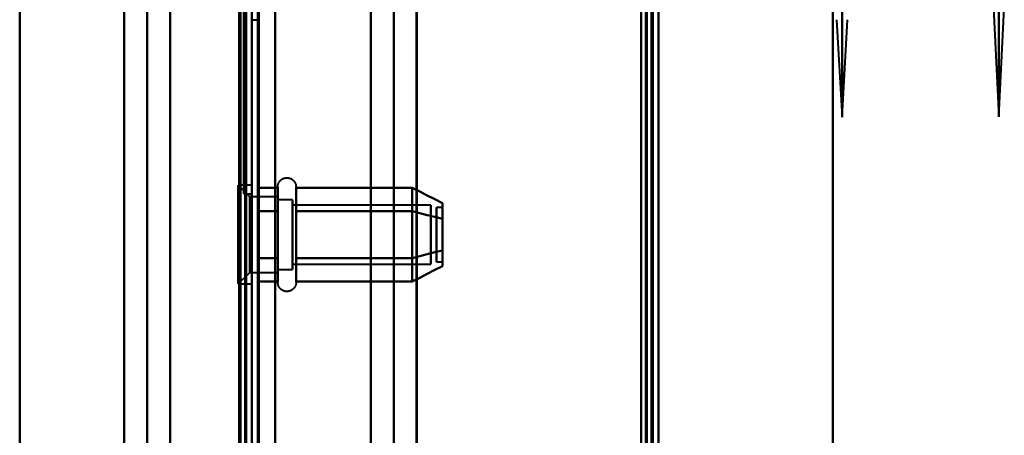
# Model space of a CAD drawing. Header units: millimetres. Extents: x -852 to 852, y -1321 to 592.
# Tile 97 of 111: x 635 to 720, y -214 to -179. Entities that reach past the tile are written whole.
import ezdxf

# ---------------------------------------------------------------- set-up
doc = ezdxf.new("R2010")
doc.units = ezdxf.units.MM
doc.layers.add('A-GENM', color=13, linetype='Continuous', lineweight=40)
doc.layers.add('G-IMPT', color=8, linetype='Continuous', lineweight=40)

# ---------------------------------------------------------------- blocks, each defined once
blk = doc.blocks.new('Nexa Toit - 1000-768948-Niveau de réf_')
at = {"layer": 'A-GENM'}
for p, q in [((705, -490), (705, 490)), ((705, 490), (705, -490))]:
    blk.add_line(p, q, dxfattribs=at)
blk = doc.blocks.new('NEXA 1500 CALQUES_dwg-769064-Niveau de réf_')
at = {"layer": 'G-IMPT'}
for p, q in [((690, -384.45), (690, 449.35)), ((690, -384.45), (690, 449.35)), ((655, 448.85), (655, -383.95)), ((667.233, -385.05), (667.233, 432.95)), ((669.233, -385.05), (669.233, 432.95)), ((654.5, -383.95), (654.5, 413.85)), ((654.3, 225.95), (654.3, -161.05)), ((654.3, 225.95), (654.3, -161.05)), ((654.3, 225.95), (654.3, -161.05)), ((654.3, 225.95), (654.3, -161.05)), ((654.3, -161.05), (654.3, 225.95)), ((654.3, -161.05), (654.3, 225.95)), ((654.3, -161.05), (654.3, 225.95)), ((654.3, -161.05), (654.3, 225.95)), ((655, 225.95), (655, -161.05)), ((655, 225.95), (655, -161.05)), ((655, 32.45), (655, -161.05)), ((655, 32.45), (655, -161.05)), ((655, -161.05), (655, 32.45)), ((655, -161.05), (655, 32.45)), ((705.8, -154.445), (705.8, 32.45)), ((705.8, -154.445), (705.8, 32.45)), ((705.8, 32.45), (705.8, -154.445)), ((705.8, 32.45), (705.8, -154.445)), ((719.3, -154.411), (719.3, 32.45)), ((719.3, -154.411), (719.3, 32.45)), ((719.3, 32.45), (719.3, -154.411)), ((719.3, 32.45), (719.3, -154.411)), ((718.83, -145.015), (719.3, -154.411)), ((718.83, -145.015), (719.3, -154.411)), ((719.3, -154.411), (719.77, -145.015)), ((719.3, -154.411), (719.77, -145.015)), ((655, -146.05), (655.5, -146.05)), ((655, -146.05), (655.5, -146.05)), ((705.333, -146.05), (705.8, -154.445)), ((705.333, -146.05), (705.8, -154.445)), ((705.8, -154.445), (706.267, -146.05)), ((705.8, -154.445), (706.267, -146.05)), ((654.8, -161.3), (653.8, -160.3)), ((654.8, -161.3), (653.8, -160.3)), ((655, -160.3), (653.8, -160.3)), ((655, -160.3), (653.8, -160.3)), ((653.8, -160.3), (653.8, -166.675)), ((653.8, -160.3), (653.8, -166.675)), ((653.8, -166.675), (653.8, -160.3)), ((653.8, -166.675), (653.8, -160.3)), ((654.3, -161.05), (655, -161.05)), ((654.3, -161.05), (655, -161.05)), ((655, -160.3), (655, -166.675)), ((655, -160.3), (655, -166.675)), ((655, -166.675), (655, -160.3)), ((655, -166.675), (655, -160.3)), ((657.215, -162.5), (657.215, -160.45)), ((657.215, -162.5), (657.215, -160.45)), ((657.215, -166.6), (657.215, -160.999)), ((657.215, -166.6), (657.215, -160.999)), ((658.796, -160.45), (658.796, -162.5)), ((658.796, -160.45), (658.796, -162.5)), ((658.796, -160.999), (658.796, -166.6)), ((658.796, -160.999), (658.796, -166.6)), ((657.215, -161.3), (654.8, -161.3)), ((657.215, -161.3), (654.8, -161.3)), ((654.8, -161.3), (654.8, -166.175)), ((654.8, -161.3), (654.8, -166.175)), ((654.8, -166.175), (654.8, -161.3)), ((654.8, -166.175), (654.8, -161.3)), ((657.215, -161.3), (657.215, -167.365)), ((657.215, -161.3), (657.215, -167.365)), ((657.215, -162.925), (657.215, -161.3)), ((657.215, -162.925), (657.215, -161.3)), ((658.5, -161.55), (657.215, -161.55)), ((658.5, -161.55), (657.215, -161.55)), ((657.215, -161.55), (657.215, -167.148)), ((657.215, -161.55), (657.215, -167.148)), ((657.215, -167.148), (657.215, -161.55)), ((657.215, -167.148), (657.215, -161.55)), ((657.215, -161.735), (657.215, -167.8)), ((657.215, -161.735), (657.215, -167.8)), ((657.215, -166.175), (657.215, -161.735)), ((657.215, -166.175), (657.215, -161.735)), ((658.5, -161.55), (658.5, -166.05)), ((658.5, -161.55), (658.5, -166.05)), ((658.5, -167.148), (658.5, -161.55)), ((658.5, -167.148), (658.5, -161.55)), ((653.8, -162.425), (653.8, -168.8)), ((653.8, -162.425), (653.8, -168.8)), ((653.8, -168.8), (653.8, -162.425)), ((653.8, -168.8), (653.8, -162.425)), ((655, -162.425), (655, -168.8)), ((655, -162.425), (655, -168.8)), ((655, -168.8), (655, -162.425)), ((655, -168.8), (655, -162.425)), ((657.215, -161.952), (657.215, -167.55)), ((657.215, -161.952), (657.215, -167.55)), ((657.215, -167.55), (657.215, -161.952)), ((657.215, -167.55), (657.215, -161.952)), ((657.215, -168.65), (657.215, -162.5)), ((657.215, -168.65), (657.215, -162.5)), ((658.5, -166.05), (658.5, -161.952)), ((658.5, -166.05), (658.5, -161.952)), ((670.389, -162.002), (658.5, -162.002)), ((670.389, -162.002), (658.5, -162.002)), ((658.5, -162.002), (658.5, -165.824)), ((658.5, -162.002), (658.5, -165.824)), ((658.5, -165.824), (658.5, -162.002)), ((658.5, -165.824), (658.5, -162.002)), ((658.796, -162.5), (658.796, -168.65)), ((658.796, -162.5), (658.796, -168.65)), ((670.389, -162.002), (670.389, -165.824)), ((670.389, -162.002), (670.389, -165.824)), ((670.389, -165.824), (670.389, -162.002)), ((670.389, -165.824), (670.389, -162.002)), ((671.389, -162.22), (670.889, -162.22)), ((671.389, -162.22), (670.889, -162.22)), ((670.889, -164.782), (670.889, -162.22)), ((670.889, -164.782), (670.889, -162.22)), ((670.889, -162.22), (670.889, -164.782)), ((670.889, -162.22), (670.889, -164.782)), ((671.389, -164.782), (671.389, -162.22)), ((671.389, -164.782), (671.389, -162.22)), ((671.389, -162.22), (671.389, -164.782)), ((671.389, -162.22), (671.389, -164.782)), ((654.8, -162.925), (654.8, -167.8)), ((654.8, -162.925), (654.8, -167.8)), ((654.8, -167.8), (654.8, -162.925)), ((654.8, -167.8), (654.8, -162.925)), ((657.215, -167.8), (657.215, -162.925)), ((657.215, -167.8), (657.215, -162.925)), ((658.5, -163.05), (658.5, -167.55)), ((658.5, -163.05), (658.5, -167.55)), ((658.5, -163.276), (658.5, -167.098)), ((658.5, -163.276), (658.5, -167.098)), ((658.5, -167.098), (658.5, -163.276)), ((658.5, -167.098), (658.5, -163.276)), ((670.389, -163.276), (670.389, -167.098)), ((670.389, -163.276), (670.389, -167.098)), ((670.389, -167.098), (670.389, -163.276)), ((670.389, -167.098), (670.389, -163.276)), ((670.889, -166.88), (670.889, -164.318)), ((670.889, -166.88), (670.889, -164.318)), ((670.889, -164.318), (670.889, -166.88)), ((670.889, -164.318), (670.889, -166.88)), ((671.389, -166.88), (671.389, -164.318)), ((671.389, -166.88), (671.389, -164.318)), ((671.389, -164.318), (671.389, -166.88)), ((671.389, -164.318), (671.389, -166.88)), ((658.5, -167.55), (658.5, -166.05)), ((658.5, -167.55), (658.5, -166.05)), ((670.889, -166.88), (671.389, -166.88)), ((670.889, -166.88), (671.389, -166.88)), ((653.8, -168.8), (654.8, -167.8)), ((653.8, -168.8), (654.8, -167.8)), ((654.8, -167.8), (657.215, -167.8)), ((654.8, -167.8), (657.215, -167.8)), ((657.215, -167.55), (658.5, -167.55)), ((657.215, -167.55), (658.5, -167.55)), ((658.5, -167.098), (670.389, -167.098)), ((658.5, -167.098), (670.389, -167.098)), ((653.8, -168.8), (655, -168.8)), ((653.8, -168.8), (655, -168.8))]:
    blk.add_line(p, q, dxfattribs=at)
at = {"layer": 'G-IMPT', "flags": 128}
for points in [[(689.4, -384.45), (689.4, -176), (689.4, 32.45), (689.4, 240.9), (689.4, 449.35)], [(689.4, 449.35), (689.4, 240.9), (689.4, 32.45), (689.4, -176), (689.4, -384.45)], [(689.4, 449.35), (689.4, 240.9), (689.4, 32.45), (689.4, -176), (689.4, -384.45)], [(689.4, -384.45), (689.4, -176), (689.4, 32.45), (689.4, 240.9), (689.4, 449.35)], [(689.4, 449.35), (689.4, 240.9), (689.4, 32.45), (689.4, -176), (689.4, -384.45)], [(689.4, 449.35), (689.4, 240.9), (689.4, 32.45), (689.4, -176), (689.4, -384.45)], [(689.4, -384.45), (689.4, -176), (689.4, 32.45), (689.4, 240.9), (689.4, 449.35)], [(689.4, -384.45), (689.4, -176), (689.4, 32.45), (689.4, 240.9), (689.4, 449.35)], [(689.4, 449.35), (689.4, 240.9), (689.4, 32.45), (689.4, -176), (689.4, -384.45)], [(689.5, -384.45), (689.5, -176), (689.5, 32.45), (689.5, 240.9), (689.5, 449.35)], [(689.5, -384.45), (689.5, -176), (689.5, 32.45), (689.5, 240.9), (689.5, 449.35)], [(689.5, 449.35), (689.5, 240.9), (689.5, 32.45), (689.5, -176), (689.5, -384.45)], [(690, -384.45), (690, -176), (690, 32.45), (690, 240.9), (690, 449.35)], [(690, 449.35), (690, 240.9), (690, 32.45), (690, -176), (690, -384.45)], [(690, -384.45), (690, -176), (690, 32.45), (690, 240.9), (690, 449.35)], [(690, 449.35), (690, 240.9), (690, 32.45), (690, -176), (690, -384.45)], [(690, -384.45), (690, -176), (690, 32.45), (690, 240.9), (690, 449.35)], [(690, -384.45), (690, -176), (690, 32.45), (690, 240.9), (690, 449.35)], [(690, 449.35), (690, 240.9), (690, 32.45), (690, -176), (690, -384.45)], [(690, 449.35), (690, 240.9), (690, 32.45), (690, -176), (690, -384.45)], [(655.5, 448.85), (655.5, 240.65), (655.5, 32.45), (655.5, -175.75), (655.5, -383.95)], [(655.5, -383.95), (655.5, -175.75), (655.5, 32.45), (655.5, 240.65), (655.5, 448.85)], [(655.6, -383.95), (655.6, -175.75), (655.6, 32.45), (655.6, 240.65), (655.6, 448.85)], [(655.6, 448.85), (655.6, 240.65), (655.6, 32.45), (655.6, -175.75), (655.6, -383.95)], [(655.6, 448.85), (655.6, 240.65), (655.6, 32.45), (655.6, -175.75), (655.6, -383.95)], [(655.6, 448.85), (655.6, 240.65), (655.6, 32.45), (655.6, -175.75), (655.6, -383.95)], [(655.6, -383.95), (655.6, -175.75), (655.6, 32.45), (655.6, 240.65), (655.6, 448.85)], [(655.6, -383.95), (655.6, -175.75), (655.6, 32.45), (655.6, 240.65), (655.6, 448.85)], [(657, 448.85), (657, 240.65), (657, 32.45), (657, -175.75), (657, -383.95)], [(657, -383.95), (657, -175.75), (657, 32.45), (657, 240.65), (657, 448.85)], [(657, 448.85), (657, 240.65), (657, 32.45), (657, -175.75), (657, -383.95)], [(657, -383.95), (657, -175.75), (657, 32.45), (657, 240.65), (657, 448.85)], [(657, 448.85), (657, 240.65), (657, 32.45), (657, -175.75), (657, -383.95)], [(657, -383.95), (657, -175.75), (657, 32.45), (657, 240.65), (657, 448.85)], [(688.5, 448.85), (688.5, 240.65), (688.5, 32.45), (688.5, -175.75), (688.5, -383.95)], [(688.5, -383.95), (688.5, -175.75), (688.5, 32.45), (688.5, 240.65), (688.5, 448.85)], [(688.5, 448.85), (688.5, 240.65), (688.5, 32.45), (688.5, -175.75), (688.5, -383.95)], [(688.5, -383.95), (688.5, -175.75), (688.5, 32.45), (688.5, 240.65), (688.5, 448.85)], [(688.5, -383.95), (688.5, -175.75), (688.5, 32.45), (688.5, 240.65), (688.5, 448.85)], [(688.5, 448.85), (688.5, 240.65), (688.5, 32.45), (688.5, -175.75), (688.5, -383.95)], [(688.5, -383.95), (688.5, -175.75), (688.5, 32.45), (688.5, 240.65), (688.5, 448.85)], [(688.5, 448.85), (688.5, 240.65), (688.5, 32.45), (688.5, -175.75), (688.5, -383.95)], [(688.9, -383.95), (688.9, -175.75), (688.9, 32.45), (688.9, 240.65), (688.9, 448.85)], [(688.9, 448.85), (688.9, 240.65), (688.9, 32.45), (688.9, -175.75), (688.9, -383.95)], [(689, -384.05), (689, -175.8), (689, 32.45), (689, 240.7), (689, 448.95)], [(689, 448.95), (689, 240.7), (689, 32.45), (689, -175.8), (689, -384.05)], [(689, 448.85), (689, 240.65), (689, 32.45), (689, -175.75), (689, -383.95)], [(689, -383.95), (689, -175.75), (689, 32.45), (689, 240.65), (689, 448.85)], [(689.5, -383.95), (689.5, -175.75), (689.5, 32.45), (689.5, 240.65), (689.5, 448.85)], [(689.5, 448.85), (689.5, 240.65), (689.5, 32.45), (689.5, -175.75), (689.5, -383.95)], [(689.5, -383.95), (689.5, -175.75), (689.5, 32.45), (689.5, 240.65), (689.5, 448.85)], [(689.5, 448.85), (689.5, 240.65), (689.5, 32.45), (689.5, -175.75), (689.5, -383.95)], [(689.5, -383.95), (689.5, -175.75), (689.5, 32.45), (689.5, 240.65), (689.5, 448.85)], [(689.5, 448.85), (689.5, 240.65), (689.5, 32.45), (689.5, -175.75), (689.5, -383.95)], [(657, 432.95), (657, 228.6), (657, 24.25), (657, -180.1), (657, -384.45)], [(657, -384.45), (657, -180.1), (657, 24.25), (657, 228.6), (657, 432.95)], [(665.233, -385.05), (665.233, -180.55), (665.233, 23.95), (665.233, 228.45), (665.233, 432.95)], [(665.233, 432.95), (665.233, 228.45), (665.233, 23.95), (665.233, -180.55), (665.233, -385.05)], [(665.233, -384.45), (665.233, -180.1), (665.233, 24.25), (665.233, 228.6), (665.233, 432.95)], [(665.233, 432.95), (665.233, 228.6), (665.233, 24.25), (665.233, -180.1), (665.233, -384.45)], [(667.203, 432.95), (667.203, 228.45), (667.203, 23.95), (667.203, -180.55), (667.203, -385.05)], [(667.203, -385.05), (667.203, -180.55), (667.203, 23.95), (667.203, 228.45), (667.203, 432.95)], [(669.172, 432.95), (669.172, 228.45), (669.172, 23.95), (669.172, -180.55), (669.172, -385.05)], [(669.172, -385.05), (669.172, -180.55), (669.172, 23.95), (669.172, 228.45), (669.172, 432.95)], [(635, -378.05), (635, -177.05), (635, 23.95), (635, 224.95), (635, 425.95)], [(635, 425.95), (635, 224.95), (635, 23.95), (635, -177.05), (635, -378.05)], [(655, 416.95), (655, 216.725), (655, 16.5), (655, -183.725), (655, -383.95)], [(655, -383.95), (655, -183.725), (655, 16.5), (655, 216.725), (655, 416.95)], [(635, -378.05), (635, -179.95), (635, 18.15), (635, 216.25), (635, 414.35)], [(635, 414.35), (635, 216.25), (635, 18.15), (635, -179.95), (635, -378.05)], [(653.9, 413.85), (653.9, 214.4), (653.9, 14.95), (653.9, -184.5), (653.9, -383.95)], [(653.9, -383.95), (653.9, -184.5), (653.9, 14.95), (653.9, 214.4), (653.9, 413.85)], [(654, -384.05), (654, -184.55), (654, 14.95), (654, 214.45), (654, 413.95)], [(654, 413.95), (654, 214.45), (654, 14.95), (654, -184.55), (654, -384.05)], [(654, -383.95), (654, -184.5), (654, 14.95), (654, 214.4), (654, 413.85)], [(654, 413.85), (654, 214.4), (654, 14.95), (654, -184.5), (654, -383.95)], [(654.4, -384.45), (654.4, -184.75), (654.4, 14.95), (654.4, 214.65), (654.4, 414.35)], [(654.4, -384.45), (654.4, -184.75), (654.4, 14.95), (654.4, 214.65), (654.4, 414.35)], [(654.4, 414.35), (654.4, 214.65), (654.4, 14.95), (654.4, -184.75), (654.4, -384.45)], [(654.5, 414.35), (654.5, 214.65), (654.5, 14.95), (654.5, -184.75), (654.5, -384.45)], [(654.5, 413.85), (654.5, 214.4), (654.5, 14.95), (654.5, -184.5), (654.5, -383.95)], [(654.5, 413.85), (654.5, 214.4), (654.5, 14.95), (654.5, -184.5), (654.5, -383.95)], [(654.5, -383.95), (654.5, -184.5), (654.5, 14.95), (654.5, 214.4), (654.5, 413.85)], [(654.5, -383.95), (654.5, -184.5), (654.5, 14.95), (654.5, 214.4), (654.5, 413.85)], [(654.5, 413.85), (654.5, 214.4), (654.5, 14.95), (654.5, -184.5), (654.5, -383.95)], [(654.5, -383.95), (654.5, -184.5), (654.5, 14.95), (654.5, 214.4), (654.5, 413.85)], [(655, -383.95), (655, -184.375), (655, 15.2), (655, 214.775), (655, 414.35)], [(655, 414.35), (655, 214.775), (655, 15.2), (655, -184.375), (655, -383.95)], [(655, -384.45), (655, -184.75), (655, 14.95), (655, 214.65), (655, 414.35)], [(655, 414.35), (655, 214.775), (655, 15.2), (655, -184.375), (655, -383.95)], [(655, -383.95), (655, -184.375), (655, 15.2), (655, 214.775), (655, 414.35)], [(655, 414.35), (655, 214.65), (655, 14.95), (655, -184.75), (655, -384.45)], [(644.008, -363.825), (644.008, -169.938), (644.008, 23.95), (644.008, 217.838), (644.008, 411.725)], [(644.008, 411.725), (644.008, 217.838), (644.008, 23.95), (644.008, -169.938), (644.008, -363.825)], [(644.008, -363.825), (644.008, -169.938), (644.008, 23.95), (644.008, 217.838), (644.008, 411.725)], [(644.008, 411.725), (644.008, 217.838), (644.008, 23.95), (644.008, -169.938), (644.008, -363.825)], [(645.978, -363.886), (645.978, -169.968), (645.978, 23.95), (645.978, 217.868), (645.978, 411.786)], [(645.978, 411.786), (645.978, 217.868), (645.978, 23.95), (645.978, -169.968), (645.978, -363.886)], [(647.947, 411.725), (647.947, 217.838), (647.947, 23.95), (647.947, -169.938), (647.947, -363.825)], [(647.947, -363.825), (647.947, -169.938), (647.947, 23.95), (647.947, 217.838), (647.947, 411.725)], [(657.215, -160.45), (657.215, -160.418), (657.217, -160.387), (657.221, -160.355), (657.225, -160.324), (657.231, -160.293), (657.238, -160.262), (657.246, -160.232), (657.255, -160.201), (657.266, -160.172), (657.277, -160.142), (657.29, -160.113), (657.304, -160.085), (657.319, -160.057), (657.336, -160.03), (657.353, -160.004), (657.371, -159.978), (657.391, -159.953), (657.411, -159.929), (657.432, -159.905), (657.455, -159.883), (657.478, -159.861), (657.502, -159.841), (657.526, -159.821), (657.552, -159.802), (657.578, -159.785), (657.605, -159.768), (657.633, -159.753), (657.661, -159.739), (657.69, -159.725), (657.719, -159.713), (657.749, -159.702), (657.779, -159.693), (657.809, -159.684), (657.84, -159.677), (657.871, -159.671), (657.902, -159.666), (657.934, -159.663), (657.965, -159.661), (657.997, -159.66), (658.028, -159.66), (658.06, -159.661), (658.091, -159.664), (658.123, -159.668), (658.154, -159.674), (658.185, -159.68), (658.216, -159.688), (658.246, -159.697), (658.276, -159.707), (658.305, -159.719), (658.334, -159.731), (658.363, -159.745), (658.391, -159.76), (658.418, -159.776), (658.445, -159.793), (658.47, -159.811), (658.496, -159.83), (658.52, -159.85), (658.544, -159.871), (658.566, -159.893), (658.588, -159.916), (658.609, -159.94), (658.629, -159.964), (658.648, -159.99), (658.666, -160.016), (658.683, -160.043), (658.698, -160.07), (658.713, -160.098), (658.727, -160.127), (658.739, -160.156), (658.75, -160.185), (658.76, -160.215), (658.769, -160.246), (658.776, -160.276), (658.783, -160.307), (658.788, -160.338), (658.792, -160.37), (658.794, -160.401), (658.796, -160.433), (658.796, -160.45)], [(657.215, -160.45), (657.215, -160.418), (657.217, -160.387), (657.221, -160.355), (657.225, -160.324), (657.231, -160.293), (657.238, -160.262), (657.246, -160.232), (657.255, -160.201), (657.266, -160.172), (657.277, -160.142), (657.29, -160.113), (657.304, -160.085), (657.319, -160.057), (657.336, -160.03), (657.353, -160.004), (657.371, -159.978), (657.391, -159.953), (657.411, -159.929), (657.432, -159.905), (657.455, -159.883), (657.478, -159.861), (657.502, -159.841), (657.526, -159.821), (657.552, -159.802), (657.578, -159.785), (657.605, -159.768), (657.633, -159.753), (657.661, -159.739), (657.69, -159.725), (657.719, -159.713), (657.749, -159.702), (657.779, -159.693), (657.809, -159.684), (657.84, -159.677), (657.871, -159.671), (657.902, -159.666), (657.934, -159.663), (657.965, -159.661), (657.997, -159.66), (658.028, -159.66), (658.06, -159.661), (658.091, -159.664), (658.123, -159.668), (658.154, -159.674), (658.185, -159.68), (658.216, -159.688), (658.246, -159.697), (658.276, -159.707), (658.305, -159.719), (658.334, -159.731), (658.363, -159.745), (658.391, -159.76), (658.418, -159.776), (658.445, -159.793), (658.47, -159.811), (658.496, -159.83), (658.52, -159.85), (658.544, -159.871), (658.566, -159.893), (658.588, -159.916), (658.609, -159.94), (658.629, -159.964), (658.648, -159.99), (658.666, -160.016), (658.683, -160.043), (658.698, -160.07), (658.713, -160.098), (658.727, -160.127), (658.739, -160.156), (658.75, -160.185), (658.76, -160.215), (658.769, -160.246), (658.776, -160.276), (658.783, -160.307), (658.788, -160.338), (658.792, -160.37), (658.794, -160.401), (658.796, -160.433), (658.796, -160.45)], [(655.5, -162.529), (655.5, -162.024), (655.5, -161.519), (655.5, -161.014), (655.5, -160.509)], [(655.5, -160.509), (655.929, -160.509), (656.357, -160.509), (656.786, -160.509), (657.215, -160.509)], [(657.215, -160.509), (656.786, -160.509), (656.357, -160.509), (655.929, -160.509), (655.5, -160.509)], [(655.5, -160.509), (655.5, -161.014), (655.5, -161.519), (655.5, -162.024), (655.5, -162.529)], [(655.5, -162.529), (655.5, -162.024), (655.5, -161.519), (655.5, -161.014), (655.5, -160.509)], [(655.5, -160.509), (655.929, -160.509), (656.357, -160.509), (656.786, -160.509), (657.215, -160.509)], [(655.5, -160.509), (655.5, -161.014), (655.5, -161.519), (655.5, -162.024), (655.5, -162.529)], [(657.215, -160.509), (656.786, -160.509), (656.357, -160.509), (655.929, -160.509), (655.5, -160.509)], [(655.5, -162.529), (655.5, -162.024), (655.5, -161.519), (655.5, -161.014), (655.5, -160.509)], [(655.5, -160.509), (655.5, -161.014), (655.5, -161.519), (655.5, -162.024), (655.5, -162.529)], [(655.5, -162.529), (655.5, -162.024), (655.5, -161.519), (655.5, -161.014), (655.5, -160.509)], [(655.5, -160.509), (655.5, -161.014), (655.5, -161.519), (655.5, -162.024), (655.5, -162.529)], [(657.215, -160.45), (657.215, -160.453), (657.215, -160.463), (657.215, -160.479), (657.215, -160.502), (657.215, -160.532), (657.215, -160.568), (657.215, -160.61), (657.215, -160.658), (657.215, -160.713), (657.215, -160.774), (657.215, -160.841), (657.215, -160.913), (657.215, -160.992), (657.215, -161.076), (657.215, -161.166), (657.215, -161.261), (657.215, -161.362), (657.215, -161.468), (657.215, -161.578), (657.215, -161.694), (657.215, -161.813), (657.215, -161.938), (657.215, -162.066), (657.215, -162.199), (657.215, -162.335), (657.215, -162.474), (657.215, -162.5)], [(657.215, -166.6), (657.215, -166.456), (657.215, -166.31), (657.215, -166.16), (657.215, -166.008), (657.215, -165.854), (657.215, -165.697), (657.215, -165.539), (657.215, -165.379), (657.215, -165.218), (657.215, -165.055), (657.215, -164.892), (657.215, -164.729), (657.215, -164.565), (657.215, -164.401), (657.215, -164.237), (657.215, -164.074), (657.215, -163.911), (657.215, -163.75), (657.215, -163.59), (657.215, -163.431), (657.215, -163.274), (657.215, -163.119), (657.215, -162.967), (657.215, -162.817), (657.215, -162.67), (657.215, -162.526), (657.215, -162.385), (657.215, -162.247), (657.215, -162.113), (657.215, -161.983), (657.215, -161.858), (657.215, -161.736), (657.215, -161.619), (657.215, -161.507), (657.215, -161.399), (657.215, -161.297), (657.215, -161.2), (657.215, -161.108), (657.215, -161.022), (657.215, -160.941), (657.215, -160.866), (657.215, -160.797), (657.215, -160.734), (657.215, -160.677), (657.215, -160.626), (657.215, -160.582), (657.215, -160.544), (657.215, -160.512), (657.215, -160.487), (657.215, -160.468), (657.215, -160.456), (657.215, -160.45), (657.215, -160.45)], [(657.215, -160.45), (657.215, -160.453), (657.215, -160.463), (657.215, -160.479), (657.215, -160.502), (657.215, -160.532), (657.215, -160.568), (657.215, -160.61), (657.215, -160.658), (657.215, -160.713), (657.215, -160.774), (657.215, -160.841), (657.215, -160.913), (657.215, -160.992), (657.215, -161.076), (657.215, -161.166), (657.215, -161.261), (657.215, -161.362), (657.215, -161.468), (657.215, -161.578), (657.215, -161.694), (657.215, -161.813), (657.215, -161.938), (657.215, -162.066), (657.215, -162.199), (657.215, -162.335), (657.215, -162.474), (657.215, -162.5)], [(657.215, -166.6), (657.215, -166.456), (657.215, -166.31), (657.215, -166.16), (657.215, -166.008), (657.215, -165.854), (657.215, -165.697), (657.215, -165.539), (657.215, -165.379), (657.215, -165.218), (657.215, -165.055), (657.215, -164.892), (657.215, -164.729), (657.215, -164.565), (657.215, -164.401), (657.215, -164.237), (657.215, -164.074), (657.215, -163.911), (657.215, -163.75), (657.215, -163.59), (657.215, -163.431), (657.215, -163.274), (657.215, -163.119), (657.215, -162.967), (657.215, -162.817), (657.215, -162.67), (657.215, -162.526), (657.215, -162.385), (657.215, -162.247), (657.215, -162.113), (657.215, -161.983), (657.215, -161.858), (657.215, -161.736), (657.215, -161.619), (657.215, -161.507), (657.215, -161.399), (657.215, -161.297), (657.215, -161.2), (657.215, -161.108), (657.215, -161.022), (657.215, -160.941), (657.215, -160.866), (657.215, -160.797), (657.215, -160.734), (657.215, -160.677), (657.215, -160.626), (657.215, -160.582), (657.215, -160.544), (657.215, -160.512), (657.215, -160.487), (657.215, -160.468), (657.215, -160.456), (657.215, -160.45), (657.215, -160.45)], [(657.215, -160.509), (657.215, -161.014), (657.215, -161.519), (657.215, -162.024), (657.215, -162.529)], [(657.215, -162.529), (657.215, -162.024), (657.215, -161.519), (657.215, -161.014), (657.215, -160.509)], [(657.215, -160.509), (657.215, -161.014), (657.215, -161.519), (657.215, -162.024), (657.215, -162.529)], [(657.215, -162.529), (657.215, -162.024), (657.215, -161.519), (657.215, -161.014), (657.215, -160.509)], [(658.796, -160.45), (658.796, -160.453), (658.796, -160.463), (658.796, -160.479), (658.796, -160.502), (658.796, -160.532), (658.796, -160.568), (658.796, -160.61), (658.796, -160.658), (658.796, -160.713), (658.796, -160.774), (658.796, -160.841), (658.796, -160.913), (658.796, -160.992), (658.796, -161.076), (658.796, -161.166), (658.796, -161.261), (658.796, -161.362), (658.796, -161.468), (658.796, -161.578), (658.796, -161.694), (658.796, -161.813), (658.796, -161.938), (658.796, -162.066), (658.796, -162.199), (658.796, -162.335), (658.796, -162.474), (658.796, -162.618), (658.796, -162.764), (658.796, -162.913), (658.796, -163.064), (658.796, -163.218), (658.796, -163.374), (658.796, -163.532), (658.796, -163.692), (658.796, -163.853), (658.796, -164.015), (658.796, -164.178), (658.796, -164.342), (658.796, -164.506), (658.796, -164.67), (658.796, -164.834), (658.796, -164.997), (658.796, -165.159), (658.796, -165.321), (658.796, -165.482), (658.796, -165.64), (658.796, -165.798), (658.796, -165.953), (658.796, -166.106), (658.796, -166.256), (658.796, -166.404), (658.796, -166.549), (658.796, -166.6)], [(658.796, -162.5), (658.796, -162.36), (658.796, -162.223), (658.796, -162.09), (658.796, -161.96), (658.796, -161.835), (658.796, -161.715), (658.796, -161.599), (658.796, -161.487), (658.796, -161.381), (658.796, -161.279), (658.796, -161.183), (658.796, -161.092), (658.796, -161.007), (658.796, -160.927), (658.796, -160.853), (658.796, -160.785), (658.796, -160.723), (658.796, -160.668), (658.796, -160.618), (658.796, -160.575), (658.796, -160.538), (658.796, -160.507), (658.796, -160.483), (658.796, -160.466), (658.796, -160.455), (658.796, -160.45)], [(658.796, -160.45), (658.796, -160.453), (658.796, -160.463), (658.796, -160.479), (658.796, -160.502), (658.796, -160.532), (658.796, -160.568), (658.796, -160.61), (658.796, -160.658), (658.796, -160.713), (658.796, -160.774), (658.796, -160.841), (658.796, -160.913), (658.796, -160.992), (658.796, -161.076), (658.796, -161.166), (658.796, -161.261), (658.796, -161.362), (658.796, -161.468), (658.796, -161.578), (658.796, -161.694), (658.796, -161.813), (658.796, -161.938), (658.796, -162.066), (658.796, -162.199), (658.796, -162.335), (658.796, -162.474), (658.796, -162.618), (658.796, -162.764), (658.796, -162.913), (658.796, -163.064), (658.796, -163.218), (658.796, -163.374), (658.796, -163.532), (658.796, -163.692), (658.796, -163.853), (658.796, -164.015), (658.796, -164.178), (658.796, -164.342), (658.796, -164.506), (658.796, -164.67), (658.796, -164.834), (658.796, -164.997), (658.796, -165.159), (658.796, -165.321), (658.796, -165.482), (658.796, -165.64), (658.796, -165.798), (658.796, -165.953), (658.796, -166.106), (658.796, -166.256), (658.796, -166.404), (658.796, -166.549), (658.796, -166.6)], [(658.796, -162.5), (658.796, -162.36), (658.796, -162.223), (658.796, -162.09), (658.796, -161.96), (658.796, -161.835), (658.796, -161.715), (658.796, -161.599), (658.796, -161.487), (658.796, -161.381), (658.796, -161.279), (658.796, -161.183), (658.796, -161.092), (658.796, -161.007), (658.796, -160.927), (658.796, -160.853), (658.796, -160.785), (658.796, -160.723), (658.796, -160.668), (658.796, -160.618), (658.796, -160.575), (658.796, -160.538), (658.796, -160.507), (658.796, -160.483), (658.796, -160.466), (658.796, -160.455), (658.796, -160.45)], [(658.796, -162.529), (658.796, -162.024), (658.796, -161.519), (658.796, -161.014), (658.796, -160.509)], [(658.796, -160.509), (661.296, -160.509), (663.796, -160.509), (666.296, -160.509), (668.796, -160.509)], [(668.796, -160.509), (666.296, -160.509), (663.796, -160.509), (661.296, -160.509), (658.796, -160.509)], [(658.796, -160.509), (658.796, -161.014), (658.796, -161.519), (658.796, -162.024), (658.796, -162.529)], [(658.796, -162.529), (658.796, -162.024), (658.796, -161.519), (658.796, -161.014), (658.796, -160.509)], [(658.796, -160.509), (661.296, -160.509), (663.796, -160.509), (666.296, -160.509), (668.796, -160.509)], [(668.796, -160.509), (666.296, -160.509), (663.796, -160.509), (661.296, -160.509), (658.796, -160.509)], [(658.796, -160.509), (658.796, -161.014), (658.796, -161.519), (658.796, -162.024), (658.796, -162.529)], [(668.796, -162.529), (668.796, -162.024), (668.796, -161.519), (668.796, -161.014), (668.796, -160.509)], [(668.796, -160.509), (669.444, -160.842), (670.092, -161.175), (670.741, -161.508), (671.389, -161.841)], [(671.389, -161.841), (670.741, -161.508), (670.092, -161.175), (669.444, -160.842), (668.796, -160.509)], [(668.796, -160.509), (668.796, -161.014), (668.796, -161.519), (668.796, -162.024), (668.796, -162.529)], [(668.796, -162.529), (668.796, -162.024), (668.796, -161.519), (668.796, -161.014), (668.796, -160.509)], [(668.796, -160.509), (669.444, -160.842), (670.092, -161.175), (670.741, -161.508), (671.389, -161.841)], [(671.389, -161.841), (670.741, -161.508), (670.092, -161.175), (669.444, -160.842), (668.796, -160.509)], [(668.796, -160.509), (668.796, -161.014), (668.796, -161.519), (668.796, -162.024), (668.796, -162.529)], [(668.796, -160.509), (668.796, -161.014), (668.796, -161.519), (668.796, -162.024), (668.796, -162.529)], [(668.796, -162.529), (668.796, -162.024), (668.796, -161.519), (668.796, -161.014), (668.796, -160.509)], [(668.796, -160.509), (668.796, -161.014), (668.796, -161.519), (668.796, -162.024), (668.796, -162.529)], [(668.796, -162.529), (668.796, -162.024), (668.796, -161.519), (668.796, -161.014), (668.796, -160.509)], [(655.5, -166.571), (655.5, -165.56), (655.5, -164.55), (655.5, -163.54), (655.5, -162.529)], [(655.5, -162.529), (655.929, -162.529), (656.357, -162.529), (656.786, -162.529), (657.215, -162.529)], [(657.215, -162.529), (656.786, -162.529), (656.357, -162.529), (655.929, -162.529), (655.5, -162.529)], [(655.5, -162.529), (655.929, -162.529), (656.357, -162.529), (656.786, -162.529), (657.215, -162.529)], [(657.215, -162.529), (656.786, -162.529), (656.357, -162.529), (655.929, -162.529), (655.5, -162.529)], [(655.5, -162.529), (655.5, -163.54), (655.5, -164.55), (655.5, -165.56), (655.5, -166.571)], [(655.5, -166.571), (655.5, -165.56), (655.5, -164.55), (655.5, -163.54), (655.5, -162.529)], [(655.5, -162.529), (655.929, -162.529), (656.357, -162.529), (656.786, -162.529), (657.215, -162.529)], [(657.215, -162.529), (656.786, -162.529), (656.357, -162.529), (655.929, -162.529), (655.5, -162.529)], [(655.5, -162.529), (655.929, -162.529), (656.357, -162.529), (656.786, -162.529), (657.215, -162.529)], [(657.215, -162.529), (656.786, -162.529), (656.357, -162.529), (655.929, -162.529), (655.5, -162.529)], [(655.5, -162.529), (655.5, -163.54), (655.5, -164.55), (655.5, -165.56), (655.5, -166.571)], [(655.5, -166.571), (655.5, -165.56), (655.5, -164.55), (655.5, -163.54), (655.5, -162.529)], [(655.5, -162.529), (655.5, -163.54), (655.5, -164.55), (655.5, -165.56), (655.5, -166.571)], [(655.5, -166.571), (655.5, -165.56), (655.5, -164.55), (655.5, -163.54), (655.5, -162.529)], [(655.5, -162.529), (655.5, -163.54), (655.5, -164.55), (655.5, -165.56), (655.5, -166.571)], [(657.215, -162.5), (657.215, -162.644), (657.215, -162.79), (657.215, -162.94), (657.215, -163.092), (657.215, -163.246), (657.215, -163.403), (657.215, -163.561), (657.215, -163.721), (657.215, -163.882), (657.215, -164.045), (657.215, -164.208), (657.215, -164.371), (657.215, -164.535), (657.215, -164.699), (657.215, -164.863), (657.215, -165.026), (657.215, -165.189), (657.215, -165.35), (657.215, -165.51), (657.215, -165.669), (657.215, -165.826), (657.215, -165.981), (657.215, -166.133), (657.215, -166.283), (657.215, -166.43), (657.215, -166.574), (657.215, -166.715), (657.215, -166.853), (657.215, -166.987), (657.215, -167.117), (657.215, -167.242), (657.215, -167.364), (657.215, -167.481), (657.215, -167.593), (657.215, -167.701), (657.215, -167.803), (657.215, -167.9), (657.215, -167.992), (657.215, -168.078), (657.215, -168.159), (657.215, -168.234), (657.215, -168.303), (657.215, -168.366), (657.215, -168.423), (657.215, -168.474), (657.215, -168.518), (657.215, -168.556), (657.215, -168.588), (657.215, -168.613), (657.215, -168.632), (657.215, -168.644), (657.215, -168.65), (657.215, -168.65)], [(657.215, -162.5), (657.215, -162.644), (657.215, -162.79), (657.215, -162.94), (657.215, -163.092), (657.215, -163.246), (657.215, -163.403), (657.215, -163.561), (657.215, -163.721), (657.215, -163.882), (657.215, -164.045), (657.215, -164.208), (657.215, -164.371), (657.215, -164.535), (657.215, -164.699), (657.215, -164.863), (657.215, -165.026), (657.215, -165.189), (657.215, -165.35), (657.215, -165.51), (657.215, -165.669), (657.215, -165.826), (657.215, -165.981), (657.215, -166.133), (657.215, -166.283), (657.215, -166.43), (657.215, -166.574), (657.215, -166.715), (657.215, -166.853), (657.215, -166.987), (657.215, -167.117), (657.215, -167.242), (657.215, -167.364), (657.215, -167.481), (657.215, -167.593), (657.215, -167.701), (657.215, -167.803), (657.215, -167.9), (657.215, -167.992), (657.215, -168.078), (657.215, -168.159), (657.215, -168.234), (657.215, -168.303), (657.215, -168.366), (657.215, -168.423), (657.215, -168.474), (657.215, -168.518), (657.215, -168.556), (657.215, -168.588), (657.215, -168.613), (657.215, -168.632), (657.215, -168.644), (657.215, -168.65), (657.215, -168.65)], [(657.215, -162.529), (657.215, -163.54), (657.215, -164.55), (657.215, -165.56), (657.215, -166.571)], [(657.215, -166.571), (657.215, -165.56), (657.215, -164.55), (657.215, -163.54), (657.215, -162.529)], [(657.215, -162.529), (657.215, -163.54), (657.215, -164.55), (657.215, -165.56), (657.215, -166.571)], [(657.215, -166.571), (657.215, -165.56), (657.215, -164.55), (657.215, -163.54), (657.215, -162.529)], [(658.796, -168.65), (658.796, -168.647), (658.796, -168.637), (658.796, -168.621), (658.796, -168.598), (658.796, -168.568), (658.796, -168.532), (658.796, -168.49), (658.796, -168.442), (658.796, -168.387), (658.796, -168.326), (658.796, -168.259), (658.796, -168.187), (658.796, -168.108), (658.796, -168.024), (658.796, -167.934), (658.796, -167.839), (658.796, -167.738), (658.796, -167.632), (658.796, -167.522), (658.796, -167.406), (658.796, -167.287), (658.796, -167.162), (658.796, -167.034), (658.796, -166.901), (658.796, -166.765), (658.796, -166.626), (658.796, -166.482), (658.796, -166.336), (658.796, -166.187), (658.796, -166.036), (658.796, -165.882), (658.796, -165.726), (658.796, -165.568), (658.796, -165.408), (658.796, -165.247), (658.796, -165.085), (658.796, -164.922), (658.796, -164.758), (658.796, -164.594), (658.796, -164.43), (658.796, -164.266), (658.796, -164.103), (658.796, -163.941), (658.796, -163.779), (658.796, -163.618), (658.796, -163.46), (658.796, -163.302), (658.796, -163.147), (658.796, -162.994), (658.796, -162.844), (658.796, -162.696), (658.796, -162.551), (658.796, -162.5)], [(658.796, -168.65), (658.796, -168.647), (658.796, -168.637), (658.796, -168.621), (658.796, -168.598), (658.796, -168.568), (658.796, -168.532), (658.796, -168.49), (658.796, -168.442), (658.796, -168.387), (658.796, -168.326), (658.796, -168.259), (658.796, -168.187), (658.796, -168.108), (658.796, -168.024), (658.796, -167.934), (658.796, -167.839), (658.796, -167.738), (658.796, -167.632), (658.796, -167.522), (658.796, -167.406), (658.796, -167.287), (658.796, -167.162), (658.796, -167.034), (658.796, -166.901), (658.796, -166.765), (658.796, -166.626), (658.796, -166.482), (658.796, -166.336), (658.796, -166.187), (658.796, -166.036), (658.796, -165.882), (658.796, -165.726), (658.796, -165.568), (658.796, -165.408), (658.796, -165.247), (658.796, -165.085), (658.796, -164.922), (658.796, -164.758), (658.796, -164.594), (658.796, -164.43), (658.796, -164.266), (658.796, -164.103), (658.796, -163.941), (658.796, -163.779), (658.796, -163.618), (658.796, -163.46), (658.796, -163.302), (658.796, -163.147), (658.796, -162.994), (658.796, -162.844), (658.796, -162.696), (658.796, -162.551), (658.796, -162.5)], [(658.796, -166.571), (658.796, -165.56), (658.796, -164.55), (658.796, -163.54), (658.796, -162.529)], [(658.796, -162.529), (661.296, -162.529), (663.796, -162.529), (666.296, -162.529), (668.796, -162.529)], [(668.796, -162.529), (666.296, -162.529), (663.796, -162.529), (661.296, -162.529), (658.796, -162.529)], [(658.796, -162.529), (661.296, -162.529), (663.796, -162.529), (666.296, -162.529), (668.796, -162.529)], [(668.796, -162.529), (666.296, -162.529), (663.796, -162.529), (661.296, -162.529), (658.796, -162.529)], [(658.796, -162.529), (658.796, -163.54), (658.796, -164.55), (658.796, -165.56), (658.796, -166.571)], [(658.796, -166.571), (658.796, -165.56), (658.796, -164.55), (658.796, -163.54), (658.796, -162.529)], [(658.796, -162.529), (661.296, -162.529), (663.796, -162.529), (666.296, -162.529), (668.796, -162.529)], [(668.796, -162.529), (666.296, -162.529), (663.796, -162.529), (661.296, -162.529), (658.796, -162.529)], [(658.796, -162.529), (661.296, -162.529), (663.796, -162.529), (666.296, -162.529), (668.796, -162.529)], [(668.796, -162.529), (666.296, -162.529), (663.796, -162.529), (661.296, -162.529), (658.796, -162.529)], [(658.796, -162.529), (658.796, -163.54), (658.796, -164.55), (658.796, -165.56), (658.796, -166.571)], [(668.796, -166.571), (668.796, -165.56), (668.796, -164.55), (668.796, -163.54), (668.796, -162.529)], [(668.796, -162.529), (669.444, -162.696), (670.092, -162.862), (670.741, -163.029), (671.389, -163.195)], [(671.389, -163.195), (670.741, -163.029), (670.092, -162.862), (669.444, -162.696), (668.796, -162.529)], [(668.796, -162.529), (669.444, -162.696), (670.092, -162.862), (670.741, -163.029), (671.389, -163.195)], [(671.389, -163.195), (670.741, -163.029), (670.092, -162.862), (669.444, -162.696), (668.796, -162.529)], [(668.796, -162.529), (668.796, -163.54), (668.796, -164.55), (668.796, -165.56), (668.796, -166.571)], [(668.796, -166.571), (668.796, -165.56), (668.796, -164.55), (668.796, -163.54), (668.796, -162.529)], [(668.796, -162.529), (669.444, -162.696), (670.092, -162.862), (670.741, -163.029), (671.389, -163.195)], [(671.389, -163.195), (670.741, -163.029), (670.092, -162.862), (669.444, -162.696), (668.796, -162.529)], [(668.796, -162.529), (669.444, -162.696), (670.092, -162.862), (670.741, -163.029), (671.389, -163.195)], [(671.389, -163.195), (670.741, -163.029), (670.092, -162.862), (669.444, -162.696), (668.796, -162.529)], [(668.796, -162.529), (668.796, -163.54), (668.796, -164.55), (668.796, -165.56), (668.796, -166.571)], [(668.796, -162.529), (668.796, -163.54), (668.796, -164.55), (668.796, -165.56), (668.796, -166.571)], [(668.796, -166.571), (668.796, -165.56), (668.796, -164.55), (668.796, -163.54), (668.796, -162.529)], [(668.796, -162.529), (668.796, -163.54), (668.796, -164.55), (668.796, -165.56), (668.796, -166.571)], [(668.796, -166.571), (668.796, -165.56), (668.796, -164.55), (668.796, -163.54), (668.796, -162.529)], [(668.796, -166.571), (669.444, -166.404), (670.092, -166.238), (670.741, -166.071), (671.389, -165.905)], [(671.389, -165.905), (670.741, -166.071), (670.092, -166.238), (669.444, -166.404), (668.796, -166.571)], [(668.796, -166.571), (669.444, -166.404), (670.092, -166.238), (670.741, -166.071), (671.389, -165.905)], [(671.389, -165.905), (670.741, -166.071), (670.092, -166.238), (669.444, -166.404), (668.796, -166.571)], [(668.796, -166.571), (669.444, -166.404), (670.092, -166.238), (670.741, -166.071), (671.389, -165.905)], [(671.389, -165.905), (670.741, -166.071), (670.092, -166.238), (669.444, -166.404), (668.796, -166.571)], [(668.796, -166.571), (669.444, -166.404), (670.092, -166.238), (670.741, -166.071), (671.389, -165.905)], [(671.389, -165.905), (670.741, -166.071), (670.092, -166.238), (669.444, -166.404), (668.796, -166.571)], [(657.215, -166.571), (656.786, -166.571), (656.357, -166.571), (655.929, -166.571), (655.5, -166.571)], [(655.5, -166.571), (655.929, -166.571), (656.357, -166.571), (656.786, -166.571), (657.215, -166.571)], [(657.215, -166.571), (656.786, -166.571), (656.357, -166.571), (655.929, -166.571), (655.5, -166.571)], [(655.5, -166.571), (655.5, -167.076), (655.5, -167.581), (655.5, -168.086), (655.5, -168.591)], [(655.5, -168.591), (655.5, -168.086), (655.5, -167.581), (655.5, -167.076), (655.5, -166.571)], [(655.5, -166.571), (655.929, -166.571), (656.357, -166.571), (656.786, -166.571), (657.215, -166.571)], [(657.215, -166.571), (656.786, -166.571), (656.357, -166.571), (655.929, -166.571), (655.5, -166.571)], [(655.5, -166.571), (655.929, -166.571), (656.357, -166.571), (656.786, -166.571), (657.215, -166.571)], [(655.5, -166.571), (655.5, -167.076), (655.5, -167.581), (655.5, -168.086), (655.5, -168.591)], [(657.215, -166.571), (656.786, -166.571), (656.357, -166.571), (655.929, -166.571), (655.5, -166.571)], [(655.5, -168.591), (655.5, -168.086), (655.5, -167.581), (655.5, -167.076), (655.5, -166.571)], [(655.5, -166.571), (655.929, -166.571), (656.357, -166.571), (656.786, -166.571), (657.215, -166.571)], [(655.5, -166.571), (655.5, -167.076), (655.5, -167.581), (655.5, -168.086), (655.5, -168.591)], [(655.5, -168.591), (655.5, -168.086), (655.5, -167.581), (655.5, -167.076), (655.5, -166.571)], [(655.5, -166.571), (655.5, -167.076), (655.5, -167.581), (655.5, -168.086), (655.5, -168.591)], [(655.5, -168.591), (655.5, -168.086), (655.5, -167.581), (655.5, -167.076), (655.5, -166.571)], [(657.215, -168.591), (657.215, -168.086), (657.215, -167.581), (657.215, -167.076), (657.215, -166.571)], [(657.215, -166.571), (657.215, -167.076), (657.215, -167.581), (657.215, -168.086), (657.215, -168.591)], [(657.215, -168.591), (657.215, -168.086), (657.215, -167.581), (657.215, -167.076), (657.215, -166.571)], [(657.215, -166.571), (657.215, -167.076), (657.215, -167.581), (657.215, -168.086), (657.215, -168.591)], [(657.215, -168.65), (657.215, -168.647), (657.215, -168.637), (657.215, -168.621), (657.215, -168.598), (657.215, -168.568), (657.215, -168.532), (657.215, -168.49), (657.215, -168.442), (657.215, -168.387), (657.215, -168.326), (657.215, -168.259), (657.215, -168.187), (657.215, -168.108), (657.215, -168.024), (657.215, -167.934), (657.215, -167.839), (657.215, -167.738), (657.215, -167.632), (657.215, -167.522), (657.215, -167.406), (657.215, -167.287), (657.215, -167.162), (657.215, -167.034), (657.215, -166.901), (657.215, -166.765), (657.215, -166.626), (657.215, -166.6)], [(657.215, -168.65), (657.215, -168.647), (657.215, -168.637), (657.215, -168.621), (657.215, -168.598), (657.215, -168.568), (657.215, -168.532), (657.215, -168.49), (657.215, -168.442), (657.215, -168.387), (657.215, -168.326), (657.215, -168.259), (657.215, -168.187), (657.215, -168.108), (657.215, -168.024), (657.215, -167.934), (657.215, -167.839), (657.215, -167.738), (657.215, -167.632), (657.215, -167.522), (657.215, -167.406), (657.215, -167.287), (657.215, -167.162), (657.215, -167.034), (657.215, -166.901), (657.215, -166.765), (657.215, -166.626), (657.215, -166.6)], [(658.796, -168.591), (658.796, -168.086), (658.796, -167.581), (658.796, -167.076), (658.796, -166.571)], [(658.796, -166.571), (661.296, -166.571), (663.796, -166.571), (666.296, -166.571), (668.796, -166.571)], [(668.796, -166.571), (666.296, -166.571), (663.796, -166.571), (661.296, -166.571), (658.796, -166.571)], [(658.796, -166.571), (661.296, -166.571), (663.796, -166.571), (666.296, -166.571), (668.796, -166.571)], [(668.796, -166.571), (666.296, -166.571), (663.796, -166.571), (661.296, -166.571), (658.796, -166.571)], [(658.796, -166.571), (658.796, -167.076), (658.796, -167.581), (658.796, -168.086), (658.796, -168.591)], [(658.796, -168.591), (658.796, -168.086), (658.796, -167.581), (658.796, -167.076), (658.796, -166.571)], [(658.796, -166.571), (661.296, -166.571), (663.796, -166.571), (666.296, -166.571), (668.796, -166.571)], [(668.796, -166.571), (666.296, -166.571), (663.796, -166.571), (661.296, -166.571), (658.796, -166.571)], [(658.796, -166.571), (661.296, -166.571), (663.796, -166.571), (666.296, -166.571), (668.796, -166.571)], [(668.796, -166.571), (666.296, -166.571), (663.796, -166.571), (661.296, -166.571), (658.796, -166.571)], [(658.796, -166.571), (658.796, -167.076), (658.796, -167.581), (658.796, -168.086), (658.796, -168.591)], [(658.796, -166.6), (658.796, -166.74), (658.796, -166.877), (658.796, -167.01), (658.796, -167.14), (658.796, -167.265), (658.796, -167.385), (658.796, -167.501), (658.796, -167.613), (658.796, -167.719), (658.796, -167.821), (658.796, -167.917), (658.796, -168.008), (658.796, -168.093), (658.796, -168.173), (658.796, -168.247), (658.796, -168.315), (658.796, -168.377), (658.796, -168.432), (658.796, -168.482), (658.796, -168.525), (658.796, -168.562), (658.796, -168.593), (658.796, -168.617), (658.796, -168.634), (658.796, -168.645), (658.796, -168.65)], [(658.796, -166.6), (658.796, -166.74), (658.796, -166.877), (658.796, -167.01), (658.796, -167.14), (658.796, -167.265), (658.796, -167.385), (658.796, -167.501), (658.796, -167.613), (658.796, -167.719), (658.796, -167.821), (658.796, -167.917), (658.796, -168.008), (658.796, -168.093), (658.796, -168.173), (658.796, -168.247), (658.796, -168.315), (658.796, -168.377), (658.796, -168.432), (658.796, -168.482), (658.796, -168.525), (658.796, -168.562), (658.796, -168.593), (658.796, -168.617), (658.796, -168.634), (658.796, -168.645), (658.796, -168.65)], [(668.796, -168.591), (668.796, -168.086), (668.796, -167.581), (668.796, -167.076), (668.796, -166.571)], [(668.796, -166.571), (668.796, -167.076), (668.796, -167.581), (668.796, -168.086), (668.796, -168.591)], [(668.796, -168.591), (668.796, -168.086), (668.796, -167.581), (668.796, -167.076), (668.796, -166.571)], [(668.796, -166.571), (668.796, -167.076), (668.796, -167.581), (668.796, -168.086), (668.796, -168.591)], [(668.796, -166.571), (668.796, -167.076), (668.796, -167.581), (668.796, -168.086), (668.796, -168.591)], [(668.796, -168.591), (668.796, -168.086), (668.796, -167.581), (668.796, -167.076), (668.796, -166.571)], [(668.796, -166.571), (668.796, -167.076), (668.796, -167.581), (668.796, -168.086), (668.796, -168.591)], [(668.796, -168.591), (668.796, -168.086), (668.796, -167.581), (668.796, -167.076), (668.796, -166.571)], [(671.389, -167.259), (670.741, -167.592), (670.092, -167.925), (669.444, -168.258), (668.796, -168.591)], [(668.796, -168.591), (669.444, -168.258), (670.092, -167.925), (670.741, -167.592), (671.389, -167.259)], [(671.389, -167.259), (670.741, -167.592), (670.092, -167.925), (669.444, -168.258), (668.796, -168.591)], [(668.796, -168.591), (669.444, -168.258), (670.092, -167.925), (670.741, -167.592), (671.389, -167.259)], [(655.5, -168.591), (655.929, -168.591), (656.357, -168.591), (656.786, -168.591), (657.215, -168.591)], [(657.215, -168.591), (656.786, -168.591), (656.357, -168.591), (655.929, -168.591), (655.5, -168.591)], [(655.5, -168.591), (655.929, -168.591), (656.357, -168.591), (656.786, -168.591), (657.215, -168.591)], [(657.215, -168.591), (656.786, -168.591), (656.357, -168.591), (655.929, -168.591), (655.5, -168.591)], [(658.796, -168.65), (658.795, -168.682), (658.793, -168.713), (658.79, -168.745), (658.786, -168.776), (658.78, -168.807), (658.773, -168.838), (658.765, -168.868), (658.756, -168.899), (658.745, -168.928), (658.733, -168.958), (658.72, -168.987), (658.706, -169.015), (658.691, -169.043), (658.675, -169.07), (658.658, -169.096), (658.639, -169.122), (658.62, -169.147), (658.6, -169.171), (658.578, -169.195), (658.556, -169.217), (658.533, -169.239), (658.509, -169.259), (658.484, -169.279), (658.459, -169.298), (658.432, -169.315), (658.405, -169.332), (658.378, -169.347), (658.35, -169.361), (658.321, -169.375), (658.292, -169.387), (658.262, -169.398), (658.232, -169.407), (658.201, -169.416), (658.171, -169.423), (658.14, -169.429), (658.108, -169.434), (658.077, -169.437), (658.045, -169.439), (658.014, -169.44), (657.982, -169.44), (657.951, -169.439), (657.919, -169.436), (657.888, -169.432), (657.857, -169.426), (657.826, -169.42), (657.795, -169.412), (657.765, -169.403), (657.735, -169.393), (657.705, -169.381), (657.676, -169.369), (657.648, -169.355), (657.62, -169.34), (657.593, -169.324), (657.566, -169.307), (657.54, -169.289), (657.515, -169.27), (657.491, -169.25), (657.467, -169.229), (657.444, -169.207), (657.422, -169.184), (657.402, -169.16), (657.382, -169.136), (657.363, -169.11), (657.345, -169.084), (657.328, -169.057), (657.312, -169.03), (657.298, -169.002), (657.284, -168.973), (657.272, -168.944), (657.261, -168.915), (657.251, -168.885), (657.242, -168.854), (657.234, -168.824), (657.228, -168.793), (657.223, -168.762), (657.219, -168.73), (657.216, -168.699), (657.215, -168.667), (657.215, -168.65)], [(658.796, -168.65), (658.795, -168.682), (658.793, -168.713), (658.79, -168.745), (658.786, -168.776), (658.78, -168.807), (658.773, -168.838), (658.765, -168.868), (658.756, -168.899), (658.745, -168.928), (658.733, -168.958), (658.72, -168.987), (658.706, -169.015), (658.691, -169.043), (658.675, -169.07), (658.658, -169.096), (658.639, -169.122), (658.62, -169.147), (658.6, -169.171), (658.578, -169.195), (658.556, -169.217), (658.533, -169.239), (658.509, -169.259), (658.484, -169.279), (658.459, -169.298), (658.432, -169.315), (658.405, -169.332), (658.378, -169.347), (658.35, -169.361), (658.321, -169.375), (658.292, -169.387), (658.262, -169.398), (658.232, -169.407), (658.201, -169.416), (658.171, -169.423), (658.14, -169.429), (658.108, -169.434), (658.077, -169.437), (658.045, -169.439), (658.014, -169.44), (657.982, -169.44), (657.951, -169.439), (657.919, -169.436), (657.888, -169.432), (657.857, -169.426), (657.826, -169.42), (657.795, -169.412), (657.765, -169.403), (657.735, -169.393), (657.705, -169.381), (657.676, -169.369), (657.648, -169.355), (657.62, -169.34), (657.593, -169.324), (657.566, -169.307), (657.54, -169.289), (657.515, -169.27), (657.491, -169.25), (657.467, -169.229), (657.444, -169.207), (657.422, -169.184), (657.402, -169.16), (657.382, -169.136), (657.363, -169.11), (657.345, -169.084), (657.328, -169.057), (657.312, -169.03), (657.298, -169.002), (657.284, -168.973), (657.272, -168.944), (657.261, -168.915), (657.251, -168.885), (657.242, -168.854), (657.234, -168.824), (657.228, -168.793), (657.223, -168.762), (657.219, -168.73), (657.216, -168.699), (657.215, -168.667), (657.215, -168.65)], [(668.796, -168.591), (666.296, -168.591), (663.796, -168.591), (661.296, -168.591), (658.796, -168.591)], [(658.796, -168.591), (661.296, -168.591), (663.796, -168.591), (666.296, -168.591), (668.796, -168.591)], [(668.796, -168.591), (666.296, -168.591), (663.796, -168.591), (661.296, -168.591), (658.796, -168.591)], [(658.796, -168.591), (661.296, -168.591), (663.796, -168.591), (666.296, -168.591), (668.796, -168.591)]]:
    blk.add_lwpolyline(points, dxfattribs=at)
at = {"layer": 'G-IMPT'}
for points in [[(671.389, -161.841), (671.389, -161.891), (671.389, -162.184), (671.389, -162.811), (671.389, -163.195)], [(671.389, -163.195), (671.389, -162.812), (671.389, -162.184), (671.389, -161.891), (671.389, -161.841)], [(671.389, -161.841), (671.389, -161.891), (671.389, -162.184), (671.389, -162.811), (671.389, -163.195)], [(671.389, -163.195), (671.389, -162.812), (671.389, -162.184), (671.389, -161.891), (671.389, -161.841)], [(671.389, -161.841), (671.389, -161.887), (671.389, -162.183), (671.389, -162.817), (671.389, -163.195)], [(671.389, -163.195), (671.389, -162.817), (671.389, -162.183), (671.389, -161.887), (671.389, -161.841)], [(671.389, -161.841), (671.389, -161.887), (671.389, -162.183), (671.389, -162.817), (671.389, -163.195)], [(671.389, -163.195), (671.389, -162.817), (671.389, -162.183), (671.389, -161.887), (671.389, -161.841)], [(671.389, -163.195), (671.389, -163.629), (671.389, -164.55), (671.389, -165.471), (671.389, -165.905)], [(671.389, -165.905), (671.389, -165.471), (671.389, -164.55), (671.389, -163.629), (671.389, -163.195)], [(671.389, -163.195), (671.389, -163.629), (671.389, -164.55), (671.389, -165.471), (671.389, -165.905)], [(671.389, -165.905), (671.389, -165.471), (671.389, -164.55), (671.389, -163.629), (671.389, -163.195)], [(671.389, -163.195), (671.389, -163.621), (671.389, -164.55), (671.389, -165.48), (671.389, -165.905)], [(671.389, -165.905), (671.389, -165.479), (671.389, -164.55), (671.389, -163.62), (671.389, -163.195)], [(671.389, -163.195), (671.389, -163.621), (671.389, -164.55), (671.389, -165.48), (671.389, -165.905)], [(671.389, -165.905), (671.389, -165.479), (671.389, -164.55), (671.389, -163.62), (671.389, -163.195)], [(671.389, -165.905), (671.389, -166.288), (671.389, -166.916), (671.389, -167.209), (671.389, -167.259)], [(671.389, -167.259), (671.389, -167.209), (671.389, -166.916), (671.389, -166.289), (671.389, -165.905)], [(671.389, -165.905), (671.389, -166.288), (671.389, -166.916), (671.389, -167.209), (671.389, -167.259)], [(671.389, -167.259), (671.389, -167.209), (671.389, -166.916), (671.389, -166.289), (671.389, -165.905)], [(671.389, -165.905), (671.389, -166.283), (671.389, -166.917), (671.389, -167.213), (671.389, -167.259)], [(671.389, -167.259), (671.389, -167.213), (671.389, -166.917), (671.389, -166.283), (671.389, -165.905)], [(671.389, -165.905), (671.389, -166.283), (671.389, -166.917), (671.389, -167.213), (671.389, -167.259)], [(671.389, -167.259), (671.389, -167.213), (671.389, -166.917), (671.389, -166.283), (671.389, -165.905)]]:
    blk.add_open_spline(points, degree=3, dxfattribs=at)

msp = doc.modelspace()

# ---------------------------------------------------------------- block references
at = {"layer": 'A-GENM'}
msp.add_blockref('Nexa Toit - 1000-768948-Niveau de réf_', (0, 0), dxfattribs=at)
at = {"layer": 'G-IMPT'}
msp.add_blockref('NEXA 1500 CALQUES_dwg-769064-Niveau de réf_', (0, -32.45), dxfattribs=at)

doc.saveas('drawing.dxf')
